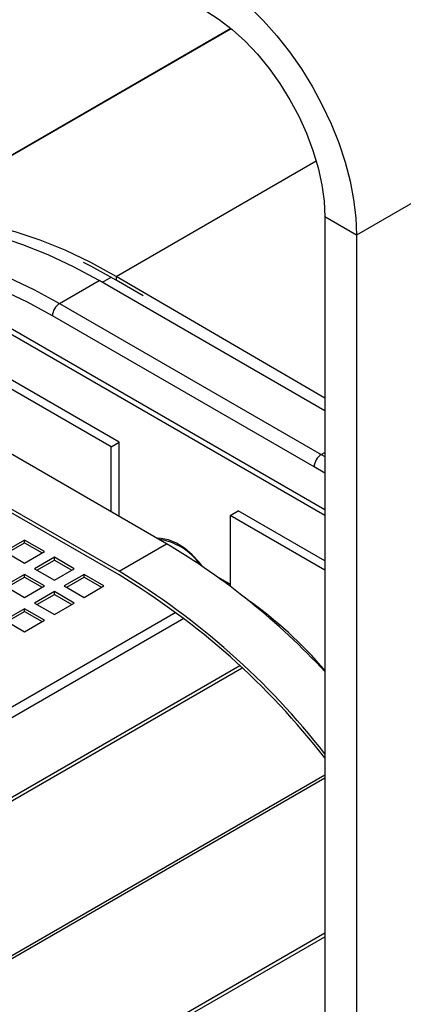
# Model space of a CAD drawing. Header units: millimetres. Extents: x 67 to 1149, y -763 to 433.
# Tile 11 of 15: x 724 to 793, y -488 to -312. Entities that reach past the tile are written whole.
import ezdxf

# ---------------------------------------------------------------- set-up
doc = ezdxf.new("R2010")
doc.units = ezdxf.units.MM

msp = doc.modelspace()

# ---------------------------------------------------------------- linework, layer by layer
at = {"color": 7, "linetype": 'Continuous', "lineweight": 25}
for p, q in [((761.9, -313.89), (702.46, -348.2)), ((702.57, -348.17), (761.92, -313.9)), ((812.57, -334.42), (784.29, -350.75)), ((741.43, -358.08), (777.1, -337.48)), ((784.29, -350.75), (778.63, -347.48)), ((778.63, -347.48), (778.63, -565.79)), ((784.29, -350.75), (784.29, -569.06)), ((741.43, -358.08), (741.42, -358.73)), ((778.63, -379.82), (741.43, -358.08)), ((707.29, -359.47), (778.63, -400.65)), ((708.14, -358.98), (778.63, -399.67)), ((731.34, -362.9), (738.41, -358.82)), ((778.63, -382.04), (738.41, -358.82)), ((738.97, -359.14), (740.56, -358.23)), ((746.22, -361.53), (741.42, -358.73)), ((731.34, -362.9), (778.01, -389.84)), ((741.94, -387.64), (701.64, -364.37)), ((776.73, -392.05), (730.06, -365.1)), ((740.53, -388.46), (700.22, -365.19)), ((750.43, -405.76), (703.76, -378.82)), ((741.94, -410.66), (695.27, -383.72)), ((741.94, -411.31), (695.27, -384.37)), ((740.53, -388.46), (741.94, -387.64)), ((741.94, -400.86), (741.94, -387.64)), ((740.53, -400.05), (740.53, -388.46)), ((778.01, -389.84), (778.63, -389.48)), ((778.01, -389.84), (778.63, -390.2)), ((778.63, -393.17), (776.73, -392.05)), ((761.74, -400.7), (763.16, -399.89)), ((778.63, -408.82), (763.16, -399.89)), ((761.74, -400.7), (761.74, -413.31)), ((778.63, -410.45), (761.74, -400.7)), ((725.11, -405.11), (721.58, -407.15)), ((728.65, -407.15), (725.11, -405.11)), ((725.11, -405.6), (725.11, -405.11)), ((721.58, -407.15), (725.11, -409.19)), ((722, -407.39), (725.11, -405.6)), ((725.11, -405.6), (728.23, -407.39)), ((725.11, -409.19), (728.65, -407.15)), ((741.94, -410.66), (750.43, -405.76)), ((730.42, -408.17), (726.88, -410.21)), ((727.31, -410.46), (730.42, -408.66)), ((733.95, -410.21), (730.42, -408.17)), ((730.42, -408.66), (730.42, -408.17)), ((730.42, -408.66), (733.53, -410.46)), ((726.88, -410.21), (730.42, -412.25)), ((730.42, -412.25), (733.95, -410.21)), ((725.11, -411.23), (721.58, -413.27)), ((722, -413.52), (725.11, -411.72)), ((728.65, -413.27), (725.11, -411.23)), ((725.11, -411.72), (725.11, -411.23)), ((725.11, -411.72), (728.23, -413.52)), ((735.72, -411.23), (732.19, -413.27)), ((732.61, -413.52), (735.72, -411.72)), ((739.26, -413.27), (735.72, -411.23)), ((735.72, -411.72), (735.72, -411.23)), ((735.72, -411.72), (738.83, -413.52)), ((761.74, -412.95), (759.56, -411.69)), ((721.58, -413.27), (725.11, -415.31)), ((725.11, -415.31), (728.65, -413.27)), ((730.42, -414.29), (726.88, -416.33)), ((733.95, -416.33), (730.42, -414.29)), ((730.42, -414.78), (730.42, -414.29)), ((732.19, -413.27), (735.72, -415.31)), ((735.72, -415.31), (739.26, -413.27)), ((727.31, -416.58), (730.42, -414.78)), ((730.42, -414.78), (733.53, -416.58)), ((725.11, -417.35), (721.58, -419.4)), ((728.65, -419.4), (725.11, -417.35)), ((725.11, -417.84), (725.11, -417.35)), ((726.88, -416.33), (730.42, -418.37)), ((730.42, -418.37), (733.95, -416.33)), ((608.95, -500.59), (752.06, -417.97)), ((753.52, -419.07), (610.4, -501.69)), ((721.58, -419.4), (725.11, -421.44)), ((722, -419.64), (725.11, -417.84)), ((725.11, -417.84), (728.23, -419.64)), ((725.11, -421.44), (728.65, -419.4)), ((763.48, -427.51), (620.32, -510.16)), ((620.73, -510.54), (763.89, -427.9)), ((778.63, -447.02), (637.09, -528.73)), ((778.63, -447.55), (637.32, -529.12)), ((778.63, -475.18), (644.89, -552.39)), ((645.02, -552.94), (778.63, -475.81))]:
    msp.add_line(p, q, dxfattribs=at)
at = {"color": 7, "linetype": 'Continuous', "lineweight": 25, "flags": 128}
for points in [[(757.42, -304.21), (760.05, -305.88), (762.66, -307.83), (765.22, -310.05), (767.7, -312.51), (770.08, -315.19), (772.34, -318.06), (774.46, -321.09), (776.42, -324.27), (778.19, -327.54), (779.76, -330.9), (781.11, -334.29), (782.24, -337.7), (783.13, -341.08), (783.77, -344.4), (784.16, -347.63), (784.29, -350.75)], [(757.42, -310.74), (759.79, -312.27), (762.14, -314.08), (764.42, -316.16), (766.62, -318.48), (768.7, -321.01), (770.64, -323.72), (772.42, -326.58), (774, -329.54), (775.38, -332.57), (776.53, -335.64), (777.44, -338.71), (778.1, -341.73), (778.5, -344.66), (778.63, -347.48)], [(738.41, -358.82), (733.85, -356.35), (729.32, -354.22), (724.82, -352.44), (720.37, -351), (715.99, -349.93), (711.7, -349.21), (707.51, -348.86), (703.44, -348.87), (699.5, -349.25)], [(741.43, -358.08), (736.89, -355.59), (732.36, -353.43), (727.87, -351.61), (723.43, -350.14), (719.06, -349.03), (714.77, -348.27), (710.58, -347.87), (706.51, -347.84), (702.57, -348.17)], [(692.43, -353.33), (696.37, -352.95), (700.44, -352.94), (704.63, -353.29), (708.92, -354.01), (713.3, -355.09), (717.75, -356.52), (722.25, -358.31), (726.78, -360.44), (731.34, -362.9)], [(730.06, -365.1), (725.62, -362.7), (721.2, -360.62), (716.81, -358.87), (712.47, -357.46), (708.19, -356.4), (704, -355.69), (699.91, -355.33), (695.93, -355.32), (692.08, -355.66)], [(741.42, -358.73), (736.92, -356.26), (735.59, -355.59)], [(756.85, -409.79), (756.3, -409.11), (755, -407.71), (753.61, -406.54), (752.19, -405.65), (750.79, -405.06), (749.44, -404.79), (748.72, -404.78)]]:
    msp.add_lwpolyline(points, dxfattribs=at)
at = {"color": 7, "linetype": 'Continuous', "lineweight": 25}
for centre, radius, start, end in [((732.83, -365.23), 2.77, 122.6061, 177.3939), ((779.5, -392.17), 2.77, 122.6061, 177.3939), ((747.61, -415.5), 10.63, 34.5584, 82.2376), ((686.19, -514.11), 125.96, 42.7881, 59.3371), ((671.97, -526.54), 135.37, 38.0073, 58.8739), ((672.43, -526.42), 134.47, 37.833, 58.8702), ((723.64, -474.75), 71.97, 40.1791, 55.06)]:
    msp.add_arc(centre, radius, start, end, dxfattribs=at)

doc.saveas('drawing.dxf')
